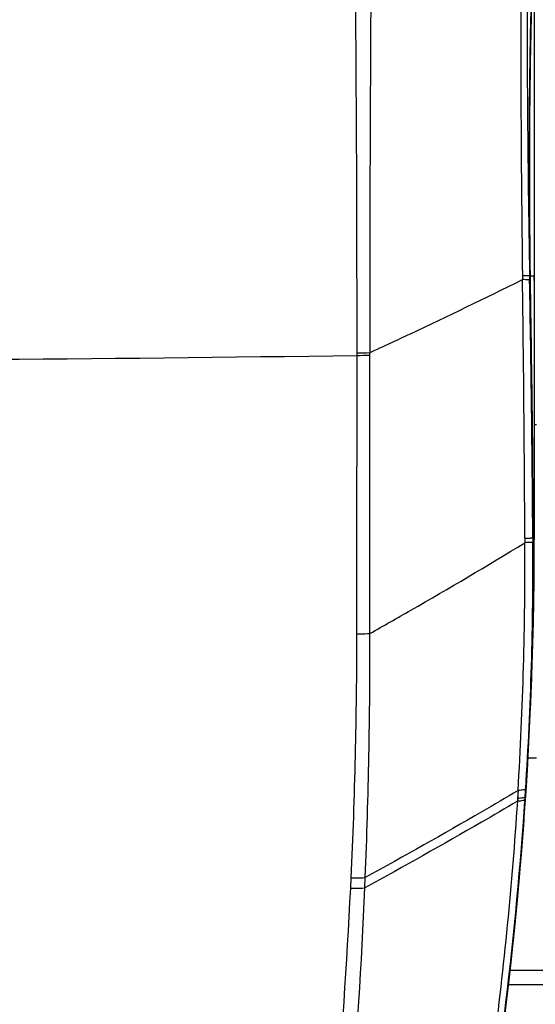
# Model space of a CAD drawing. Header units: millimetres. Extents: x 0 to 420, y 0 to 297.
# Tile 21 of 130: x 102 to 113, y 67 to 88. Entities that reach past the tile are written whole.
import ezdxf

# ---------------------------------------------------------------- set-up
doc = ezdxf.new("R2010")
doc.units = ezdxf.units.MM
doc.header["$LTSCALE"] = 23.1
doc.layers.get('0').update_dxf_attribs({"linetype": 'CONTINUOUS'})
for name, color, linetype in [('02___PRT_ALL_AXES', 7, 'CONTINUOUS'), ('06___PRT_ALL_SURFS', 7, 'CONTINUOUS'), ('DIM_PILOTEES', 7, 'CONTINUOUS')]:
    doc.layers.add(name, color=color, linetype=linetype)
doc.styles.get("Standard").update_dxf_attribs({"font": 'txt', "width": 0.8})
doc.dimstyles.new('DIMSTYLE_1', dxfattribs={"dimtxt": 3.5, "dimasz": 3, "dimexe": 2, "dimexo": 1.5, "dimgap": 3.5, "dimtad": 0, "dimtih": 1, "dimtoh": 1, "dimdec": 0, "dimlfac": 6.666667, "dimzin": 4, "dimdsep": 46, "dimtxsty": 'Standard', "dimblk": '_FILLED', "dimblk1": '_FILLED', "dimblk2": '_FILLED', "dimcen": 0.09, "dimadec": 0, "dimazin": 0, "dimtp": 0.8, "dimtm": 0.8, "dimtfac": 1, "dimtdec": 65535, "dimtofl": 0, "dimtmove": 0, "dimatfit": 3, "dimldrblk": '_FILLED', "dimfxl": 0, "dimtolj": 1, "dimtzin": 4, "dimarcsym": 0})

# ---------------------------------------------------------------- blocks, each defined once
blk = doc.blocks.new('_FILLED')
at = {"color": 0, "linetype": 'ByBlock'}
blk.add_solid([(0, 0), (-1, 0.1667), (-1, -0.1667)], dxfattribs=at)
blk = doc.blocks.new('*D5')
at = {"layer": 'DIM_PILOTEES', "color": 2, "linetype": 'Continuous'}
for p, q in [((101.541, 111.717), (157.845, 111.717)), ((155.845, 111.717), (155.845, 81.452)), ((155.845, 40.688), (155.845, 70.952)), ((105.346, 40.688), (157.845, 40.688))]:
    blk.add_line(p, q, dxfattribs=at)
at = {"layer": 'DIM_PILOTEES', "color": 2, "linetype": 'Continuous', "xscale": 3, "yscale": 3, "zscale": 3}
for p, rotation in [((155.845, 111.717), 90), ((155.845, 40.688), 270)]:
    blk.add_blockref('_FILLED', p, dxfattribs=dict(at, rotation=rotation))

msp = doc.modelspace()

# ---------------------------------------------------------------- linework, layer by layer
at = {"color": 9, "linetype": 'Continuous'}
for p, q in [((112.678, 90.023), (112.678, 87.775)), ((112.678, 88.27), (112.677, 82.754)), ((112.591, 82.842), (112.581, 82.842)), ((112.591, 82.842), (112.591, 82.842)), ((112.677, 82.842), (112.6, 82.842)), ((112.677, 82.754), (112.678, 77.331)), ((112.617, 81.052), (112.626, 81.052)), ((112.681, 79.701), (112.726, 79.701)), ((112.645, 78.802), (112.653, 78.802)), ((112.658, 77.301), (112.651, 77.301)), ((112.658, 77.301), (112.658, 77.301)), ((112.658, 77.296), (112.658, 77.301)), ((112.678, 77.301), (112.666, 77.301)), ((112.678, 77.331), (112.678, 77.301)), ((112.678, 77.301), (112.678, 77.271)), ((112.678, 77.301), (112.678, 77.271)), ((112.678, 77.301), (112.678, 77.301)), ((112.678, 77.301), (112.678, 77.301)), ((112.654, 75.887), (112.655, 75.974)), ((112.654, 75.887), (112.655, 75.974)), ((112.626, 74.526), (112.628, 74.587)), ((112.626, 74.526), (112.627, 74.587)), ((112.571, 73.142), (112.575, 73.216)), ((112.571, 73.142), (112.574, 73.216)), ((112.495, 71.824), (112.488, 71.824)), ((112.495, 71.824), (112.495, 71.829)), ((112.495, 71.824), (112.495, 71.824)), ((112.458, 71.292), (112.458, 71.293)), ((112.458, 71.292), (112.458, 71.293))]:
    msp.add_line(p, q, dxfattribs=at)
at = {"color": 7, "linetype": 'Continuous'}
for p, q in [((112.681, 88.27), (112.681, 77.301)), ((112.655, 75.938), (112.658, 77.301)), ((112.617, 74.055), (112.622, 74.185)), ((112.495, 71.824), (112.573, 73.185)), ((112.483, 71.65), (112.495, 71.824)), ((112.285, 69.274), (112.458, 71.293)), ((112.062, 67.245), (112.285, 69.274)), ((112.129, 67.851), (113.101, 67.851))]:
    msp.add_line(p, q, dxfattribs=at)
at = {"color": 3, "linetype": 'Continuous'}
msp.add_line((112.866, 68.151), (112.162, 68.151), dxfattribs=at)
at = {"color": 7, "linetype": 'Continuous'}
for points in [[(112.591, 82.842), (112.584, 83.441), (112.579, 84.046), (112.576, 84.644), (112.576, 85.231), (112.577, 85.806), (112.581, 86.369), (112.587, 86.916), (112.594, 87.447), (112.604, 87.96), (112.615, 88.454), (112.627, 88.926), (112.641, 89.377), (112.656, 89.804)], [(112.617, 81.052), (112.609, 81.646), (112.6, 82.251), (112.591, 82.842)], [(112.645, 78.802), (112.637, 79.565), (112.628, 80.323), (112.617, 81.052)], [(112.658, 77.301), (112.654, 77.797), (112.649, 78.305), (112.645, 78.802)], [(112.573, 73.185), (112.627, 74.561), (112.655, 75.938)], [(112.458, 71.293), (112.47, 71.465), (112.483, 71.65)]]:
    msp.add_lwpolyline(points, dxfattribs=at)
at = {"color": 9, "linetype": 'Continuous'}
for points in [[(112.678, 87.775), (112.677, 83.503), (112.677, 82.842)], [(112.677, 82.842), (112.677, 82.1), (112.677, 81.339)], [(112.677, 81.339), (112.678, 78.967), (112.678, 77.331)]]:
    msp.add_lwpolyline(points, dxfattribs=at)
for centre, radius, start, end in [((265.733, 85.028), 153.157, 180.6117, 180.81782), ((111.594, 82.753), 1.086, 0.0039, 4.6716), ((92.67, 1223.314), 1142.263, 269.995538, 270.815727), ((-320.115, 74.655), 432.78, 0.54908, 0.84701), ((-320.107, 74.655), 432.78, 0.54908, 0.84701), ((-546.458, 72.456), 659.133, 0.421195, 0.551627), ((-547.466, 72.446), 660.149, 0.421396, 0.551627), ((38.698, 76.758), 73.97, 358.86231, 0.42086), ((112.524, 77.301), 0.156, 0.0604, 10.9377), ((112.51, 77.27), 0.171, 0.0293, 10.3157), ((30.32, 77.296), 82.358, 358.60377, 359.98223), ((38.84, 76.758), 73.82, 359.39093, 0.41737), ((38.566, 76.761), 74.094, 358.31834, 359.32445), ((48.658, 76.576), 64.008, 357.85995, 358.8486), ((38.43, 76.765), 74.23, 358.00909, 358.27204), ((38.498, 76.762), 74.161, 357.65155, 358.0091), ((38.463, 76.764), 74.197, 357.25969, 357.65147), ((38.558, 76.758), 74.102, 356.18583, 357.20276), ((27.702, 77.483), 84.981, 355.84322, 356.18184), ((30.195, 77.301), 82.482, 355.31304, 355.82262), ((30.174, 77.302), 82.503, 354.40965, 355.31304), ((30.177, 77.302), 82.5, 354.03481, 354.40965), ((30.183, 77.302), 82.494, 343.64834, 354.03473)]:
    msp.add_arc(centre, radius, start, end, dxfattribs=at)
at = {"color": 7, "linetype": 'Continuous'}
for centre, radius, start, end in [((30.181, 77.301), 82.5, 340.16404, 360), ((38.778, 76.93), 73.895, 357.51282, 357.77067)]:
    msp.add_arc(centre, radius, start, end, dxfattribs=at)
at = {"color": 9, "linetype": 'Continuous'}
for points, knots in [([(112.6, 82.842), (112.581, 84.168), (112.578, 86.071), (112.622, 88.465), (112.657, 89.532), (112.678, 90.023)], [0, 0, 0, 0, 0.554044, 0.794718, 1, 1, 1, 1]), ([(112.585, 83.393), (112.572, 84.562), (112.572, 86.248), (112.61, 88.387), (112.639, 89.357), (112.656, 89.811)], [0, 0, 0, 0, 0.546373, 0.787939, 1, 1, 1, 1]), ([(112.617, 81.052), (112.615, 81.202), (112.606, 81.798), (112.598, 82.395), (112.591, 82.842)], [0, 0, 0, 0, 0.250913, 1, 1, 1, 1]), ([(112.592, 82.846), (112.592, 82.845), (112.595, 82.845), (112.597, 82.844), (112.598, 82.843)], [0, 0, 0, 0, 0.313739, 1, 1, 1, 1]), ([(112.598, 82.843), (112.599, 82.843), (112.599, 82.843), (112.6, 82.842), (112.6, 82.842)], [0, 0, 0, 0, 0.582808, 1, 1, 1, 1]), ([(112.626, 81.052), (112.624, 81.202), (112.615, 81.798), (112.606, 82.395), (112.6, 82.842)], [0, 0, 0, 0, 0.250952, 1, 1, 1, 1]), ([(112.658, 77.301), (112.66, 77.301), (112.662, 77.301), (112.665, 77.301), (112.666, 77.301)], [0, 0, 0, 0, 0.715002, 1, 1, 1, 1]), ([(112.642, 75.288), (112.645, 75.288), (112.648, 75.288), (112.652, 75.289), (112.653, 75.289), (112.653, 75.289)], [0, 0, 0, 0, 0.710048, 0.909427, 1, 1, 1, 1]), ([(112.594, 73.721), (112.596, 73.721), (112.599, 73.722), (112.603, 73.722), (112.603, 73.723)], [0, 0, 0, 0, 0.721692, 1, 1, 1, 1]), ([(112.46, 71.321), (112.461, 71.321), (112.462, 71.321), (112.464, 71.322), (112.464, 71.323)], [0, 0, 0, 0, 0.38413, 1, 1, 1, 1])]:
    msp.add_open_spline(points, degree=3, knots=knots, dxfattribs=at)
at = {"layer": '02___PRT_ALL_AXES', "color": 7, "linetype": 'Continuous'}
msp.add_line((112.549, 72.651), (112.726, 72.651), dxfattribs=at)
msp.add_arc((30.181, 77.301), 82.5, 343.64938, 355.3136, dxfattribs=at)
at = {"layer": '06___PRT_ALL_SURFS', "color": 9, "linetype": 'Continuous'}
for p, q in [((112.431, 82.853), (112.432, 82.771)), ((112.431, 82.853), (112.432, 82.771)), ((112.581, 82.842), (112.583, 82.76)), ((108.932, 81.167), (108.932, 81.222)), ((109.2, 81.17), (109.2, 81.224)), ((109.205, 75.282), (109.2, 81.17)), ((112.651, 77.301), (112.651, 77.214)), ((112.482, 77.29), (112.483, 77.203)), ((112.482, 77.29), (112.483, 77.203)), ((112.337, 71.958), (112.327, 71.79)), ((112.33, 71.846), (112.323, 71.731)), ((112.327, 71.79), (112.323, 71.731)), ((112.488, 71.824), (112.484, 71.766)), ((112.449, 71.324), (112.446, 71.293)), ((112.453, 71.323), (112.451, 71.293)), ((108.797, 69.896), (108.807, 70.114)), ((109.096, 69.899), (109.105, 70.117))]:
    msp.add_line(p, q, dxfattribs=at)
msp.add_lwpolyline([(112.337, 71.958), (112.334, 71.902), (112.33, 71.846)], dxfattribs=at)
for centre, radius, start, end in [((509.388, 88.189), 396.993, 179.7169, 180.77015), ((453.754, 88.811), 341.225, 179.78118, 181.00233), ((-741.659, 81.681), 850.59, 359.969049, 0.487956), ((1094.211, 82.024), 985.011, 179.5992, 180.04649), ((-401.13, 75.335), 513.615, 0.21808, 0.82947), ((-382.679, 73.9), 495.341, 0.39345, 1.02484), ((108.709, 116.603), 35.382, 270.3612, 270.7953), ((108.721, 114.47), 33.304, 270.3622, 270.8235), ((33.283, 76.773), 79.201, 356.51442, 0.31117), ((38.458, 76.763), 74.195, 356.31315, 0.34818), ((-3.9, 75.318), 112.828, 357.35636, 359.97664), ((-13.597, 75.073), 122.802, 357.68704, 0.09744), ((40.26, 76.645), 72.388, 356.18183, 356.31478), ((30.14, 77.319), 82.532, 355.83365, 356.1418), ((30.12, 77.321), 82.551, 343.64746, 355.81208), ((-18.231, 76.126), 127.18, 348.50696, 357.19201), ((-6.608, 74.752), 115.806, 348.05478, 357.59801)]:
    msp.add_arc(centre, radius, start, end, dxfattribs=at)
at = {"layer": '06___PRT_ALL_SURFS', "color": 7, "linetype": 'Continuous'}
for start, end in [(355.31384, 355.84405), (355.29112, 355.30515), (355.31308, 355.3136), (354.78902, 354.8709), (354.03544, 354.35583)]:
    msp.add_arc((30.181, 77.301), 82.5, start, end, dxfattribs=at)
at = {"layer": '06___PRT_ALL_SURFS', "color": 9, "linetype": 'Continuous'}
for points, knots in [([(109.2, 81.224), (109.487, 81.357), (110.57, 81.861), (111.646, 82.378), (112.432, 82.771)], [0, 0, 0, 0, 0.264774, 1, 1, 1, 1]), ([(112.581, 82.842), (112.58, 82.843), (112.576, 82.844), (112.568, 82.846), (112.555, 82.847), (112.529, 82.849), (112.487, 82.852), (112.451, 82.853), (112.431, 82.853)], [0, 0, 0, 0, 0.029462, 0.086672, 0.172175, 0.285593, 0.59294, 1, 1, 1, 1]), ([(112.583, 82.76), (112.582, 82.761), (112.577, 82.762), (112.569, 82.764), (112.556, 82.765), (112.531, 82.767), (112.489, 82.769), (112.453, 82.77), (112.432, 82.771)], [0, 0, 0, 0, 0.029435, 0.086635, 0.172138, 0.285563, 0.592931, 1, 1, 1, 1]), ([(108.927, 75.272), (108.927, 75.763), (108.929, 77.728), (108.931, 79.693), (108.932, 81.167)], [0, 0, 0, 0, 0.249691, 1, 1, 1, 1]), ([(112.651, 77.301), (112.649, 77.301), (112.644, 77.3), (112.635, 77.298), (112.621, 77.297), (112.602, 77.296), (112.578, 77.294), (112.538, 77.292), (112.505, 77.291), (112.482, 77.29)], [0, 0, 0, 0, 0.027512, 0.084013, 0.169468, 0.28327, 0.424508, 0.591998, 1, 1, 1, 1]), ([(109.205, 75.282), (109.495, 75.446), (110.596, 76.072), (111.687, 76.714), (112.483, 77.203)], [0, 0, 0, 0, 0.262631, 1, 1, 1, 1]), ([(112.651, 77.214), (112.65, 77.213), (112.645, 77.212), (112.636, 77.211), (112.621, 77.209), (112.602, 77.208), (112.578, 77.207), (112.538, 77.205), (112.505, 77.204), (112.483, 77.203)], [0, 0, 0, 0, 0.027488, 0.083982, 0.169437, 0.283245, 0.424491, 0.59199, 1, 1, 1, 1]), ([(108.927, 75.272), (108.952, 75.273), (109.045, 75.274), (109.138, 75.278), (109.205, 75.282)], [0, 0, 0, 0, 0.267718, 1, 1, 1, 1]), ([(112.337, 71.958), (112.084, 71.807), (111.014, 71.18), (109.934, 70.573), (109.105, 70.117)], [0, 0, 0, 0, 0.237532, 1, 1, 1, 1]), ([(112.499, 71.992), (112.497, 71.986), (112.48, 71.977), (112.448, 71.969), (112.398, 71.962), (112.359, 71.959), (112.337, 71.958)], [0, 0, 0, 0, 0.106991, 0.308138, 0.608012, 1, 1, 1, 1]), ([(112.323, 71.731), (112.209, 69.985), (111.87, 66.507), (111.035, 61.35), (109.885, 56.288), (108.912, 52.979), (108.379, 51.347)], [0, 0, 0, 0, 0.252304, 0.503229, 0.752532, 1, 1, 1, 1]), ([(112.323, 71.731), (112.07, 71.582), (111.002, 70.957), (109.923, 70.353), (109.096, 69.899)], [0, 0, 0, 0, 0.237541, 1, 1, 1, 1]), ([(112.484, 71.766), (112.482, 71.76), (112.465, 71.751), (112.433, 71.743), (112.383, 71.736), (112.345, 71.733), (112.323, 71.731)], [0, 0, 0, 0, 0.107707, 0.308933, 0.608521, 1, 1, 1, 1]), ([(112.488, 71.824), (112.486, 71.819), (112.469, 71.809), (112.437, 71.801), (112.387, 71.794), (112.348, 71.791), (112.327, 71.79)], [0, 0, 0, 0, 0.107494, 0.308695, 0.608368, 1, 1, 1, 1]), ([(108.807, 70.114), (108.834, 70.113), (108.933, 70.112), (109.033, 70.113), (109.105, 70.117)], [0, 0, 0, 0, 0.268314, 1, 1, 1, 1]), ([(108.797, 69.896), (108.824, 69.895), (108.924, 69.893), (109.023, 69.894), (109.096, 69.899)], [0, 0, 0, 0, 0.268404, 1, 1, 1, 1])]:
    msp.add_open_spline(points, degree=3, knots=knots, dxfattribs=at)

# ---------------------------------------------------------------- dimensions: what is measured, and where the dimension line sits
at = {"layer": 'DIM_PILOTEES', "color": 2, "linetype": 'Continuous'}
dim = msp.add_linear_dim(base=(155.845, 111.717), p1=(103.846, 40.688), p2=(100.041, 111.717), angle=90, dimstyle='DIMSTYLE_1', dxfattribs=at)
dim.commit()
dim.dimension.update_dxf_attribs({"geometry": '*D5', "text_midpoint": (151.645, 74.452), "dimtype": 160})

doc.saveas('drawing.dxf')
